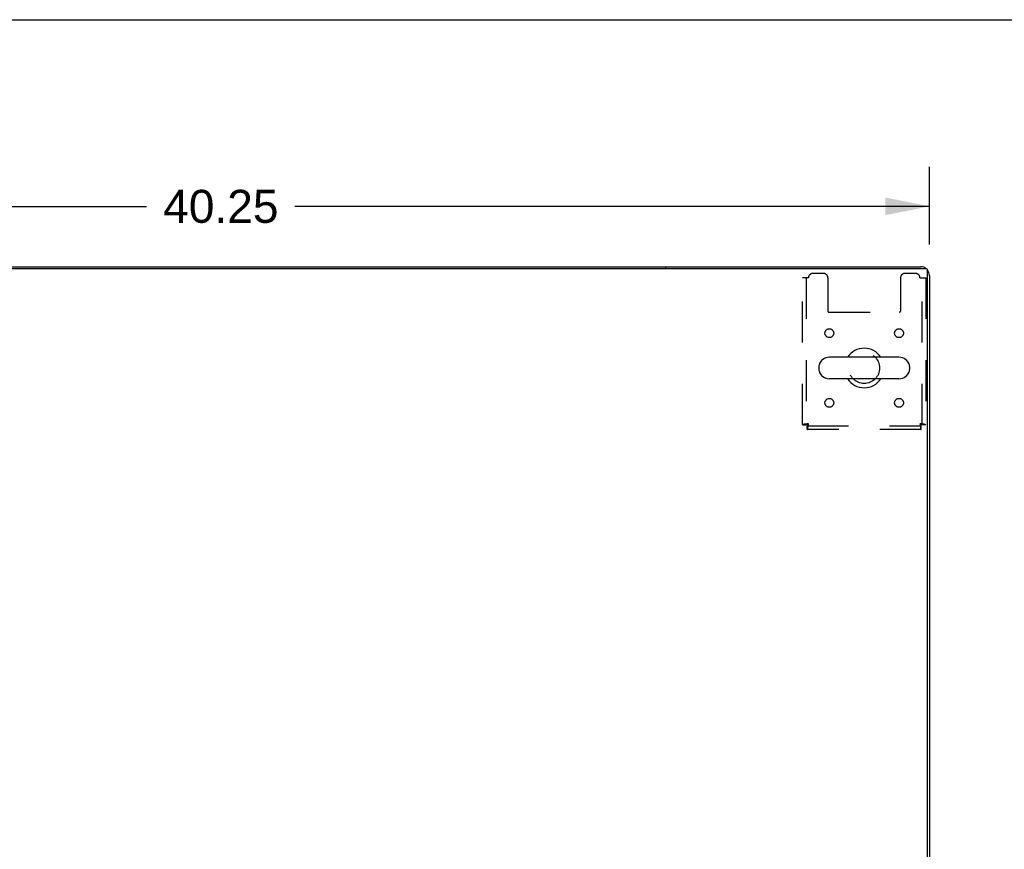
# Model space of a CAD drawing. Header units: inches. Extents: x 0 to 212, y 0 to 138.
# Tile 95 of 100: x 79 to 107, y 114 to 138. Entities that reach past the tile are written whole.
import ezdxf

# ---------------------------------------------------------------- set-up
doc = ezdxf.new("R2010")
doc.units = ezdxf.units.IN
doc.header["$LTSCALE"] = 11.6875
doc.header["$MEASUREMENT"] = 0
doc.linetypes.add('HIDDEN', pattern=[0.2, 0.1, -0.1])
doc.layers.get('0').update_dxf_attribs({"linetype": 'CONTINUOUS'})
doc.layers.add('DEFAULT_2', color=8, linetype='HIDDEN')
doc.layers.add('DIMENSIONS', color=7, linetype='CONTINUOUS')
doc.styles.get("Standard").update_dxf_attribs({"font": 'arial.ttf'})
doc.dimstyles.new('DIMSTYLE_1', dxfattribs={"dimtxt": 0.9375, "dimasz": 1.25, "dimexe": 0.09, "dimexo": 0.07, "dimgap": 0.0375, "dimtad": 0, "dimtih": 1, "dimtoh": 1, "dimzin": 4, "dimdsep": 46, "dimtxsty": 'Standard', "dimblk": '_FILLED', "dimblk1": '_FILLED', "dimblk2": '_FILLED', "dimcen": 0.09, "dimadec": 3, "dimazin": 1, "dimtfac": 1, "dimtdec": 3, "dimtofl": 0, "dimtmove": 0, "dimatfit": 3, "dimldrblk": '_FILLED', "dimfxl": 0, "dimtolj": 1, "dimtzin": 4, "dimarcsym": 0})

# ---------------------------------------------------------------- blocks, each defined once
blk = doc.blocks.new('_FILLED')
at = {"color": 0, "linetype": 'ByBlock'}
blk.add_solid([(0, 0), (-1, 0.2), (-1, -0.2)], dxfattribs=at)
blk = doc.blocks.new('*D1')
at = {"layer": 'DIMENSIONS', "color": 2, "linetype": 'Continuous'}
for p, q in [((65.012, 131.111), (65.012, 133.324)), ((105.262, 131.111), (105.262, 133.324)), ((65.012, 132.199), (83.03, 132.199)), ((105.262, 132.199), (87.243, 132.199))]:
    blk.add_line(p, q, dxfattribs=at)
at = {"layer": 'DIMENSIONS', "color": 2, "linetype": 'Continuous', "xscale": 1.25, "yscale": 1.25, "zscale": 1.25, "rotation": 180}
blk.add_blockref('_FILLED', (65.012, 132.199), dxfattribs=at)
at = {"layer": 'DIMENSIONS', "color": 2, "linetype": 'Continuous', "xscale": 1.25, "yscale": 1.25, "zscale": 1.25}
blk.add_blockref('_FILLED', (105.262, 132.199), dxfattribs=at)
at = {"layer": 'DIMENSIONS', "color": 2, "linetype": 'Continuous', "insert": (85.137, 132.668), "char_height": 0.9375, "width": 3.27602, "attachment_point": 2, "line_spacing_factor": 0.9}
blk.add_mtext('40.25', dxfattribs=at)

msp = doc.modelspace()

# ---------------------------------------------------------------- linework, layer by layer
at = {"color": 7, "linetype": 'Continuous'}
for p, q in [((0, 137.5), (212.5, 137.5)), ((72.512, 130.482), (97.762, 130.482)), ((97.762, 130.482), (97.762, 130.43)), ((104.395, 127.913), (102.42, 127.913)), ((102.12, 127.651), (102.12, 127.563)), ((104.695, 127.651), (104.695, 127.563)), ((104.395, 127.301), (102.42, 127.301))]:
    msp.add_line(p, q, dxfattribs=at)
at = {"color": 3, "linetype": 'Continuous'}
for p, q in [((65.124, 130.43), (105.15, 130.43)), ((97.762, 130.482), (105.015, 130.482)), ((105.21, 106.482), (105.21, 130.37)), ((105.262, 130.236), (105.262, 106.586))]:
    msp.add_line(p, q, dxfattribs=at)
for centre, radius, start, end in [((105.015, 130.236), 0.246, 50.5726, 90), ((105.15, 130.37), 0.06, 0, 90), ((105.015, 130.236), 0.246, 0, 39.4274)]:
    msp.add_arc(centre, radius, start, end, dxfattribs=at)
at = {"color": 7, "linetype": 'Continuous'}
for centre, radius, start, end in [((103.408, 127.607), 0.562, 32.9567, 147.0433), ((102.42, 127.607), 0.306, 90, 164.3697), ((104.395, 127.607), 0.306, 15.6303, 90), ((102.264, 127.651), 0.144, 164.3697, 180), ((102.264, 127.563), 0.144, 180, 195.6303), ((102.42, 127.607), 0.306, 195.6303, 270), ((104.395, 127.607), 0.306, 270, 344.3697), ((104.551, 127.651), 0.144, 0, 15.6303), ((104.551, 127.563), 0.144, 344.3697, 360), ((103.408, 127.607), 0.562, 212.956, 327.044)]:
    msp.add_arc(centre, radius, start, end, dxfattribs=at)
at = {"layer": 'DEFAULT_2', "color": 8, "linetype": 'HIDDEN'}
for p, q in [((101.825, 130.17), (101.658, 130.17)), ((101.658, 125.991), (101.658, 130.17)), ((101.762, 130.17), (101.762, 125.991)), ((102.251, 130.295), (101.95, 130.295)), ((102.376, 130.17), (102.376, 129.225)), ((104.439, 130.17), (104.439, 129.225)), ((104.866, 130.295), (104.564, 130.295)), ((104.991, 130.17), (105.158, 130.17)), ((105.054, 125.991), (105.054, 130.17)), ((105.158, 130.17), (105.158, 125.991)), ((102.406, 129.195), (104.409, 129.195)), ((101.658, 125.991), (101.762, 125.991)), ((101.792, 125.961), (105.024, 125.961)), ((101.792, 125.857), (101.792, 125.961)), ((105.024, 125.857), (101.792, 125.857)), ((105.024, 125.857), (105.024, 125.961)), ((105.158, 125.991), (105.054, 125.991))]:
    msp.add_line(p, q, dxfattribs=at)
for points in [[(101.825, 126.024), (101.806, 126.022), (101.788, 126.019), (101.77, 126.017), (101.752, 126.015), (101.736, 126.012), (101.721, 126.01), (101.707, 126.008), (101.694, 126.005), (101.683, 126.003), (101.674, 126.001), (101.667, 125.998), (101.662, 125.996), (101.659, 125.994), (101.658, 125.991)], [(101.825, 126.024), (101.818, 126.022), (101.811, 126.019), (101.804, 126.017), (101.797, 126.015), (101.791, 126.012), (101.785, 126.01), (101.78, 126.008), (101.775, 126.005), (101.771, 126.003), (101.768, 126.001), (101.765, 125.998), (101.763, 125.996), (101.762, 125.994), (101.762, 125.991)], [(101.792, 125.857), (101.794, 125.858), (101.796, 125.861), (101.799, 125.867), (101.801, 125.874), (101.803, 125.883), (101.806, 125.894), (101.808, 125.906), (101.811, 125.92), (101.813, 125.935), (101.815, 125.952), (101.818, 125.969), (101.82, 125.987), (101.822, 126.005), (101.825, 126.024)], [(101.792, 125.961), (101.794, 125.962), (101.796, 125.963), (101.799, 125.965), (101.801, 125.967), (101.803, 125.971), (101.806, 125.975), (101.808, 125.98), (101.811, 125.985), (101.813, 125.991), (101.815, 125.997), (101.818, 126.003), (101.82, 126.01), (101.822, 126.017), (101.825, 126.024)], [(105.054, 125.991), (105.053, 125.994), (105.052, 125.996), (105.05, 125.998), (105.047, 126.001), (105.044, 126.003), (105.04, 126.005), (105.035, 126.008), (105.03, 126.01), (105.024, 126.012), (105.018, 126.015), (105.011, 126.017), (105.005, 126.019), (104.998, 126.022), (104.991, 126.024)], [(104.991, 126.024), (104.993, 126.005), (104.995, 125.987), (104.998, 125.969), (105, 125.952), (105.002, 125.935), (105.005, 125.92), (105.007, 125.906), (105.01, 125.894), (105.012, 125.883), (105.014, 125.874), (105.017, 125.867), (105.019, 125.861), (105.021, 125.858), (105.024, 125.857)], [(105.158, 125.991), (105.157, 125.994), (105.153, 125.996), (105.148, 125.998), (105.141, 126.001), (105.132, 126.003), (105.121, 126.005), (105.109, 126.008), (105.095, 126.01), (105.08, 126.012), (105.063, 126.015), (105.046, 126.017), (105.028, 126.019), (105.009, 126.022), (104.991, 126.024)], [(104.991, 126.024), (104.993, 126.017), (104.995, 126.01), (104.998, 126.003), (105, 125.997), (105.002, 125.991), (105.005, 125.985), (105.007, 125.98), (105.01, 125.975), (105.012, 125.971), (105.014, 125.967), (105.017, 125.965), (105.019, 125.963), (105.021, 125.962), (105.024, 125.961)]]:
    msp.add_lwpolyline(points, dxfattribs=at)
for centre, radius in [((102.418, 128.597), 0.125), ((104.397, 128.597), 0.125), ((103.408, 127.607), 0.438), ((102.418, 126.618), 0.125), ((104.397, 126.618), 0.125)]:
    msp.add_circle(centre, radius, dxfattribs=at)
for centre, radius, start, end in [((101.95, 130.17), 0.125, 90, 180), ((102.251, 130.17), 0.125, 0, 90), ((104.564, 130.17), 0.125, 90, 180), ((104.866, 130.17), 0.125, 0, 90), ((102.406, 129.225), 0.03, 180, 270), ((104.409, 129.225), 0.03, 270, 360)]:
    msp.add_arc(centre, radius, start, end, dxfattribs=at)

# ---------------------------------------------------------------- dimensions: what is measured, and where the dimension line sits
at = {"layer": 'DIMENSIONS', "color": 2, "linetype": 'Continuous'}
dim = msp.add_linear_dim(base=(65.012, 132.199), p1=(105.262, 133.394), p2=(65.012, 133.394), angle=180, dimstyle='DIMSTYLE_1', dxfattribs=at)
dim.commit()
dim.dimension.update_dxf_attribs({"geometry": '*D1', "text_midpoint": (85.116, 132.194), "dimtype": 160})

doc.saveas('drawing.dxf')
